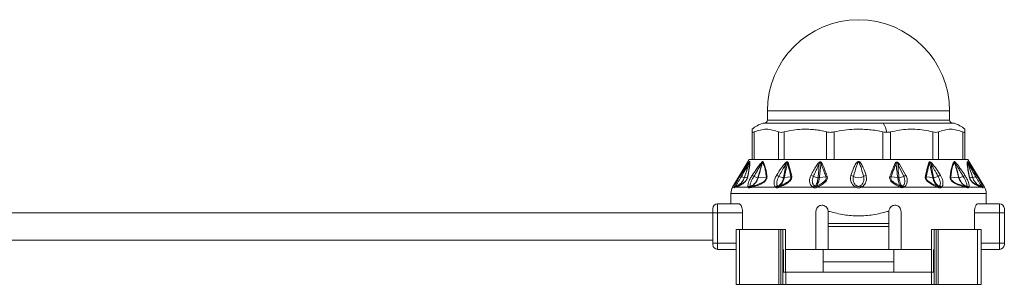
# Model space of a CAD drawing. Header units: millimetres. Extents: x -447 to 1924, y -61 to 422.
# Tile 58 of 65: x 1234 to 1396, y 153 to 196. Entities that reach past the tile are written whole.
import ezdxf

# ---------------------------------------------------------------- set-up
doc = ezdxf.new("R2010")
doc.units = ezdxf.units.MM

# ---------------------------------------------------------------- blocks, each defined once
blk = doc.blocks.new('Drawing View6')
at = {"color": 7, "linetype": 'Continuous', "lineweight": 18}
for p, q in [((200.77, 2.02), (200.77, 0.52)), ((200.77, 2.02), (230.77, 2.02)), ((230.77, 0.52), (230.77, 2.02)), ((219.85, 0), (200, 0)), ((200.16, 0.02), (219.81, 0.02)), ((200.77, 0.52), (230.77, 0.52)), ((219.81, 0.02), (231.38, 0.02)), ((231.54, 0), (219.85, 0)), ((198.27, -5.98), (198.27, -1.41)), ((198.6, -5.98), (198.6, -1.41)), ((202.62, -5.98), (202.62, -1.41)), ((203.54, -5.98), (203.54, -1.41)), ((210.5, -5.98), (210.5, -1.41)), ((211.75, -5.98), (211.75, -1.41)), ((219.79, -5.98), (219.79, -1.41)), ((221.04, -5.98), (221.04, -1.41)), ((228, -5.98), (228, -1.41)), ((228.91, -5.98), (228.91, -1.41)), ((232.93, -5.98), (232.93, -1.41)), ((233.27, -0.97), (233.27, -1.41)), ((233.27, -5.98), (233.27, -1.41)), ((197.77, -5.98), (195.05, -10.5)), ((197.77, -5.98), (198.27, -5.98)), ((198.49, -5.98), (198.28, -5.98)), ((198.49, -5.98), (202.75, -5.98)), ((203.33, -5.98), (202.75, -5.98)), ((203.33, -5.98), (210.71, -5.98)), ((204.19, -6.46), (204.77, -8.69)), ((211.51, -5.98), (210.71, -5.98)), ((211.51, -5.98), (220.03, -5.98)), ((220.82, -5.98), (220.03, -5.98)), ((220.82, -5.98), (228.2, -5.98)), ((228.78, -5.98), (228.2, -5.98)), ((228.78, -5.98), (233.04, -5.98)), ((233.26, -5.98), (233.04, -5.98)), ((233.27, -5.98), (233.77, -5.98)), ((233.77, -5.98), (236.48, -10.5)), ((196.34, -8.56), (196.74, -7.93)), ((222.32, -6.81), (223.21, -8.74)), ((222.5, -6.7), (223.58, -8.57)), ((196.97, -8.95), (197.48, -8.88)), ((199.25, -8.95), (200.6, -8.84)), ((203.54, -8.94), (204.61, -8.79)), ((209.32, -8.94), (210.4, -8.79)), ((222.22, -8.94), (221.12, -8.79)), ((227.99, -8.94), (226.92, -8.79)), ((232.28, -8.95), (230.94, -8.84)), ((234.56, -8.95), (234.06, -8.88)), ((195.05, -10.5), (195.3, -10.5)), ((195.6, -10.5), (195.31, -10.62)), ((195.6, -10.5), (197.61, -10.5)), ((198.18, -10.5), (202.12, -10.5)), ((202.71, -10.5), (208.27, -10.5)), ((216.2, -10.5), (222.62, -10.5)), ((223.22, -10.5), (228.83, -10.5)), ((229.41, -10.5), (233.36, -10.5)), ((233.92, -10.5), (235.93, -10.5)), ((236.23, -10.62), (235.93, -10.5)), ((236.24, -10.5), (236.48, -10.5)), ((194.77, -11.53), (194.77, -13.23)), ((236.77, -11.53), (194.77, -11.53)), ((236.77, -13.23), (236.77, -11.53)), ((191.77, -14.73), (191.77, -14.03)), ((192.57, -14.73), (192.57, -13.23)), ((196.08, -13.23), (192.57, -13.23)), ((208.77, -20.73), (208.77, -14.48)), ((210.77, -16.48), (210.77, -14.48)), ((210.77, -14.48), (210.98, -14.48)), ((220.56, -14.48), (220.77, -14.48)), ((220.77, -14.48), (220.77, -16.48)), ((222.77, -14.48), (222.77, -20.73)), ((238.97, -13.23), (235.46, -13.23)), ((238.97, -13.23), (238.97, -14.73)), ((239.77, -14.03), (239.77, -14.73)), ((191.77, -14.73), (39.77, -14.73)), ((191.77, -14.73), (192.57, -14.73)), ((191.77, -19.73), (191.77, -14.73)), ((196.7, -14.73), (192.57, -14.73)), ((192.57, -19.73), (192.57, -14.73)), ((196.7, -14.73), (196.7, -17.48)), ((234.84, -14.73), (234.84, -17.48)), ((238.97, -14.73), (234.84, -14.73)), ((239.77, -14.73), (238.97, -14.73)), ((238.97, -14.73), (238.97, -19.73)), ((239.77, -14.73), (239.77, -19.73)), ((195.61, -17.48), (195.61, -26.48)), ((196.16, -17.48), (195.61, -17.48)), ((196.16, -17.48), (196.16, -26.48)), ((202.68, -17.48), (196.16, -17.48)), ((202.68, -17.48), (202.68, -26.48)), ((202.99, -17.48), (202.68, -17.48)), ((202.99, -17.48), (202.99, -26.48)), ((203.31, -17.48), (202.99, -17.48)), ((203.31, -17.48), (203.31, -24.48)), ((203.77, -17.48), (203.77, -24.48)), ((220.77, -16.48), (210.77, -16.48)), ((210.77, -16.98), (210.77, -16.48)), ((220.77, -16.98), (210.77, -16.98)), ((210.77, -16.98), (210.77, -20.73)), ((220.77, -16.98), (220.77, -16.48)), ((220.77, -20.73), (220.77, -16.98)), ((227.77, -17.48), (227.77, -24.48)), ((228.23, -17.48), (228.23, -24.48)), ((228.23, -17.48), (228.55, -17.48)), ((228.55, -17.48), (228.55, -26.48)), ((228.55, -17.48), (228.86, -17.48)), ((228.86, -17.48), (228.86, -26.48)), ((228.86, -17.48), (235.37, -17.48)), ((235.37, -17.48), (235.37, -26.48)), ((235.37, -17.48), (235.93, -17.48)), ((235.93, -17.48), (235.93, -26.48)), ((191.77, -19.23), (39.77, -19.23)), ((191.77, -19.93), (191.77, -19.73)), ((191.77, -19.73), (192.57, -19.73)), ((192.57, -20.73), (192.57, -19.73)), ((192.57, -19.73), (195.61, -19.73)), ((192.57, -20.73), (195.61, -20.73)), ((203.42, -20.73), (203.42, -24.48)), ((203.77, -20.73), (208.77, -20.73)), ((210.77, -20.73), (208.77, -20.73)), ((209.97, -22.78), (209.97, -20.73)), ((210.77, -20.73), (220.77, -20.73)), ((222.77, -20.73), (220.77, -20.73)), ((221.57, -22.78), (221.57, -20.73)), ((222.77, -20.73), (227.77, -20.73)), ((228.12, -20.73), (228.12, -24.48)), ((238.97, -19.73), (235.93, -19.73)), ((238.97, -20.73), (235.93, -20.73)), ((238.97, -19.73), (238.97, -20.73)), ((239.77, -19.73), (238.97, -19.73)), ((239.77, -19.93), (239.77, -19.73)), ((209.97, -24.48), (209.97, -22.78)), ((221.57, -22.78), (209.97, -22.78)), ((221.57, -24.48), (221.57, -22.78)), ((203.31, -24.48), (203.31, -26.48)), ((203.78, -24.48), (203.31, -24.48)), ((203.78, -24.48), (203.78, -26.48)), ((203.78, -24.48), (227.76, -24.48)), ((227.76, -24.48), (227.76, -26.48)), ((227.76, -24.48), (228.23, -24.48)), ((228.23, -24.48), (228.23, -26.48)), ((196.16, -26.48), (195.61, -26.48)), ((202.68, -26.48), (196.16, -26.48)), ((202.99, -26.48), (202.68, -26.48)), ((203.31, -26.48), (202.99, -26.48)), ((203.78, -26.48), (203.31, -26.48)), ((203.78, -26.48), (227.76, -26.48)), ((227.76, -26.48), (228.23, -26.48)), ((228.23, -26.48), (228.55, -26.48)), ((228.55, -26.48), (228.86, -26.48)), ((228.86, -26.48), (235.37, -26.48)), ((235.37, -26.48), (235.93, -26.48))]:
    blk.add_line(p, q, dxfattribs=at)
at = {"color": 7, "linetype": 'Continuous', "lineweight": 18, "flags": 128}
blk.add_lwpolyline([(208.95, -10.5), (209.73, -10.5), (210.51, -10.5), (211.3, -10.5), (212.1, -10.5), (212.9, -10.5), (213.71, -10.5), (214.52, -10.5), (215.33, -10.5)], dxfattribs=at)
at = {"color": 7, "linetype": 'Continuous', "lineweight": 18}
for centre, radius, start, end in [((215.77, 2.02), 15, 0, 180), ((201.61, -4.89), 5.15, 108.1664, 130.4305), ((200.16, -0.48), 0.5, 90, 108.1664), ((200.27, 0.52), 0.5, 270, 0), ((219.8, -0.03), 0.0545, 32.4847, 84.1078), ((216.5, -2.17), 3.99, 9.8423, 32.9992), ((231.27, 0.52), 0.5, 180, 270), ((231.38, -0.48), 0.5, 71.8336, 90), ((229.93, -4.89), 5.15, 49.5824, 71.8336), ((198.1, -6.47), 0.324, 155.8429, 174.655), ((198.27, -6.56), 0.49, 147.2626, 160.2891), ((200.22, -6.35), 0.386, 187.5089, 203.9881), ((200.46, -6.65), 0.526, 140.7173, 153.7493), ((204.49, -6.94), 0.57, 122.4971, 138.7551), ((227.04, -6.94), 0.57, 41.2449, 57.5029), ((231.08, -6.65), 0.526, 26.2508, 39.2826), ((231.32, -6.35), 0.386, 336.0125, 352.4908), ((233.26, -6.56), 0.49, 19.7109, 32.7374), ((233.44, -6.47), 0.324, 5.3451, 24.157), ((192.75, -19.3), 16.73, 48.7638, 49.3774), ((208.31, -8.08), 1.55, 54.1818, 62.9072), ((210.1, -7.31), 0.791, 114.7837, 129.6376), ((221.48, -7.23), 0.712, 50.314, 65.1501), ((223.13, -7.94), 1.38, 116.761, 125.6661), ((238.85, -19.38), 16.83, 130.6238, 131.2337), ((196.71, -8.4), 0.414, 204.0865, 239.4434), ((197.48, -7.11), 1.91, 239.4043, 254.6198), ((196.97, -8.91), 0.0356, 267.4158, 276.3201), ((197.76, -9.01), 0.304, 131.4359, 155.0717), ((183.2, -31.79), 27.68, 56.3517, 57.0582), ((199.45, -6.86), 2.1, 244.1185, 263.6115), ((200.95, -9.11), 0.446, 123.9682, 142.8148), ((201.64, -10.29), 1.84, 56.6046, 69.537), ((203.62, -6.55), 2.4, 246.2439, 265.3332), ((205.01, -9.21), 0.573, 115.027, 133.6959), ((207.61, -9.81), 1.29, 55.3117, 75.3484), ((209.25, -6.76), 2.19, 245.4117, 266.2911), ((210.89, -9.44), 0.815, 110.5166, 126.6125), ((214.36, -9.46), 0.913, 50.851, 78.7073), ((215.77, -7.13), 1.82, 242.6733, 297.3267), ((217.18, -9.46), 0.913, 101.2927, 129.149), ((220.69, -9.37), 0.733, 53.3703, 69.4581), ((222.29, -6.77), 2.18, 273.6863, 295.0719), ((223.87, -9.69), 1.16, 104.4895, 124.9247), ((226.53, -9.21), 0.573, 46.304, 64.973), ((227.92, -6.55), 2.4, 274.6668, 293.7561), ((229.9, -10.29), 1.84, 110.463, 123.3954), ((230.59, -9.11), 0.446, 37.1852, 56.0318), ((232.31, -8.62), 0.332, 265.9431, 271.6453), ((232.08, -6.86), 2.1, 276.3884, 295.8815), ((248.34, -31.79), 27.68, 122.9418, 123.6483), ((233.78, -9.01), 0.304, 24.9283, 48.5641), ((234.57, -8.91), 0.0357, 263.7523, 272.6346), ((234.06, -7.11), 1.91, 285.3802, 300.5957), ((234.82, -8.4), 0.414, 300.5566, 335.9135), ((196.77, -11.53), 2, 149.0362, 180), ((195.74, -10.85), 0.5, 109.1019, 153.0969), ((195.68, -10.77), 0.47, 100.9672, 144.8077), ((195.74, -10.83), 0.482, 109.3625, 154.2596), ((196.01, -10.72), 0.464, 111.8132, 151.3198), ((198.04, -10.85), 0.556, 101.6448, 140.4638), ((198.17, -10.83), 0.489, 111.492, 154.5199), ((198.2, -10.74), 0.399, 113.9413, 162.016), ((198.53, -10.63), 0.374, 116.4592, 160.1268), ((202.56, -10.87), 0.575, 104.4162, 140.4213), ((202.71, -10.82), 0.506, 114.2513, 153.2837), ((202.84, -10.52), 0.248, 134.0214, 187.8098), ((202.94, -10.47), 0.235, 136.7077, 188.1385), ((208.72, -10.82), 0.543, 110.8768, 144.3208), ((208.88, -10.79), 0.521, 122.0688, 155.3334), ((215.84, -10.78), 0.582, 126.5982, 151.6208), ((215.69, -10.78), 0.582, 28.3791, 53.4018), ((221.21, -9.83), 1.54, 334.6618, 341.3124), ((221.57, -10.03), 1.15, 335.9647, 344.8865), ((222.7, -10.75), 0.461, 25.3523, 58.9903), ((222.82, -10.77), 0.478, 33.9668, 67.8038), ((228.59, -10.47), 0.235, 351.8615, 43.2923), ((228.7, -10.52), 0.248, 352.1906, 45.9788), ((228.83, -10.82), 0.506, 26.7165, 65.7489), ((228.97, -10.87), 0.575, 39.5788, 75.5839), ((233.01, -10.63), 0.374, 19.8732, 63.5408), ((233.34, -10.74), 0.399, 17.9841, 66.0586), ((233.37, -10.83), 0.489, 25.4801, 68.508), ((233.49, -10.85), 0.556, 39.5362, 78.3552), ((235.53, -10.72), 0.464, 28.6802, 68.1868), ((235.86, -10.77), 0.47, 35.1923, 79.0329), ((235.79, -10.83), 0.482, 25.7404, 70.6374), ((235.8, -10.85), 0.5, 26.9031, 70.898), ((234.77, -11.53), 2, 0, 30.9638), ((192.57, -14.03), 0.8, 90, 180), ((238.97, -14.03), 0.8, 0, 90), ((192.57, -19.93), 0.8, 180, 270), ((238.97, -19.93), 0.8, 270, 0)]:
    blk.add_arc(centre, radius, start, end, dxfattribs=at)
for points, knots in [([(198.27, -1.41), (198.27, -1.12), (198.27, -0.82), (198.27, -0.97), (198.27, -0.97)], [0, 0, 0, 0, 0.998199, 1, 1, 1, 1]), ([(202.62, -1.41), (201.95, -1.19), (200.61, -0.75), (199.27, -1.19), (198.6, -1.41)], [0, 0, 0, 0, 0.499632, 1, 1, 1, 1]), ([(210.5, -1.41), (210.19, -1.33), (209.56, -1.17), (208.59, -1.04), (207.54, -0.97), (206.35, -0.97), (204.98, -1.07), (204.03, -1.3), (203.54, -1.41)], [0, 0, 0, 0, 0.135419, 0.274991, 0.415244, 0.585607, 0.785782, 1, 1, 1, 1]), ([(219.79, -1.41), (219.43, -1.33), (218.7, -1.17), (217.59, -1.04), (216.37, -0.97), (214.99, -0.97), (213.41, -1.07), (212.32, -1.3), (211.75, -1.41)], [0, 0, 0, 0, 0.135414, 0.274984, 0.415234, 0.58558, 0.78576, 1, 1, 1, 1]), ([(219.79, -1.41), (219.91, -1.44), (220.13, -1.48), (220.34, -1.49), (220.43, -1.49)], [0, 0, 0, 0, 0.5738678, 1, 1, 1, 1]), ([(220.43, -1.49), (220.55, -1.49), (220.76, -1.48), (220.95, -1.43), (221.04, -1.41)], [0, 0, 0, 0, 0.54545, 1, 1, 1, 1]), ([(228, -1.41), (227.51, -1.3), (226.56, -1.07), (225.18, -0.97), (223.34, -0.95), (221.99, -1.22), (221.04, -1.41)], [0, 0, 0, 0, 0.21393, 0.414834, 0.587057, 1, 1, 1, 1]), ([(232.93, -1.41), (232.26, -1.19), (230.92, -0.75), (229.58, -1.19), (228.91, -1.41)], [0, 0, 0, 0, 0.500234, 1, 1, 1, 1]), ([(196.5, -8.75), (196.71, -8.39), (197.04, -7.79), (197.43, -7.09), (197.64, -6.67), (197.74, -6.5), (197.78, -6.44)], [0, 0, 0, 0, 0.4707383, 0.7668788, 0.9086034, 1, 1, 1, 1]), ([(196.74, -7.93), (196.83, -7.79), (197.06, -7.42), (197.37, -6.95), (197.64, -6.54), (197.76, -6.4), (197.8, -6.33)], [0, 0, 0, 0, 0.253563, 0.655047, 0.855267, 1, 1, 1, 1]), ([(197.81, -6.4), (197.75, -6.58), (197.64, -6.92), (197.46, -7.46), (197.24, -8.13), (197.07, -8.64), (196.97, -8.95)], [0, 0, 0, 0, 0.215335, 0.398234, 0.642077, 1, 1, 1, 1]), ([(197.78, -6.44), (197.73, -6.61), (197.62, -6.95), (197.45, -7.49), (197.23, -8.16), (197.07, -8.65), (196.97, -8.95)], [0, 0, 0, 0, 0.201655, 0.404918, 0.64705, 1, 1, 1, 1]), ([(197.81, -6.4), (197.82, -6.57), (197.83, -6.89), (197.69, -7.8), (197.56, -8.5), (197.48, -8.88)], [0, 0, 0, 0, 0.342559, 0.646235, 1, 1, 1, 1]), ([(197.86, -6.3), (197.87, -6.44), (197.89, -6.72), (197.78, -7.6), (197.64, -8.34), (197.56, -8.78)], [0, 0, 0, 0, 0.308412, 0.587789, 1, 1, 1, 1]), ([(197.78, -6.44), (197.78, -6.43), (197.79, -6.41), (197.8, -6.4), (197.81, -6.39), (197.81, -6.39), (197.81, -6.39), (197.81, -6.4)], [0, 0, 0, 0, 0.312066, 0.577689, 0.709478, 0.846396, 1, 1, 1, 1]), ([(197.8, -6.33), (197.82, -6.32), (197.84, -6.3), (197.86, -6.29), (197.86, -6.29), (197.86, -6.3)], [0, 0, 0, 0, 0.527893, 0.749645, 1, 1, 1, 1]), ([(198.25, -8.56), (198.47, -8.25), (198.83, -7.71), (199.35, -6.97), (199.68, -6.59), (199.84, -6.4)], [0, 0, 0, 0, 0.427707, 0.722359, 1, 1, 1, 1]), ([(199.99, -6.42), (199.94, -6.59), (199.84, -6.91), (199.68, -7.46), (199.49, -8.14), (199.34, -8.65), (199.25, -8.95)], [0, 0, 0, 0, 0.199401, 0.389589, 0.65075, 1, 1, 1, 1]), ([(199.84, -6.4), (199.86, -6.38), (199.91, -6.34), (199.96, -6.3), (200, -6.29), (200.03, -6.3), (200.04, -6.31), (200.05, -6.32)], [0, 0, 0, 0, 0.303841, 0.543349, 0.671179, 0.821746, 1, 1, 1, 1]), ([(199.87, -6.51), (199.88, -6.49), (199.9, -6.45), (199.94, -6.42), (199.96, -6.4), (199.97, -6.4), (199.98, -6.4), (199.98, -6.4), (199.98, -6.41), (199.99, -6.42)], [0, 0, 0, 0, 0.336697, 0.565233, 0.658713, 0.752306, 0.821694, 0.902667, 1, 1, 1, 1]), ([(199.99, -6.42), (200.1, -6.65), (200.3, -7.06), (200.48, -7.91), (200.56, -8.51), (200.6, -8.84)], [0, 0, 0, 0, 0.364986, 0.653176, 1, 1, 1, 1]), ([(200.05, -6.32), (200.14, -6.49), (200.34, -6.85), (200.51, -7.51), (200.63, -8.16), (200.68, -8.54), (200.7, -8.74)], [0, 0, 0, 0, 0.283427, 0.598157, 0.79281, 1, 1, 1, 1]), ([(203.65, -6.6), (203.68, -6.56), (203.75, -6.49), (203.86, -6.4), (203.95, -6.35), (204.03, -6.33), (204.1, -6.34), (204.16, -6.39), (204.18, -6.44), (204.19, -6.46)], [0, 0, 0, 0, 0.202674, 0.363901, 0.493169, 0.594446, 0.716905, 0.852714, 1, 1, 1, 1]), ([(203.78, -6.72), (203.81, -6.67), (203.85, -6.6), (203.92, -6.5), (203.97, -6.45), (204, -6.44), (204.02, -6.44), (204.04, -6.45), (204.05, -6.47), (204.06, -6.51), (204.06, -6.54), (204.07, -6.57)], [0, 0, 0, 0, 0.274116, 0.463193, 0.592982, 0.653123, 0.685145, 0.720858, 0.783468, 0.856593, 1, 1, 1, 1]), ([(209.02, -6.71), (209.06, -6.65), (209.13, -6.56), (209.27, -6.44), (209.4, -6.37), (209.52, -6.35), (209.63, -6.39), (209.71, -6.48), (209.75, -6.55), (209.77, -6.59)], [0, 0, 0, 0, 0.1952, 0.351587, 0.494569, 0.605688, 0.718068, 0.846595, 1, 1, 1, 1]), ([(209.22, -6.83), (209.26, -6.74), (209.31, -6.63), (209.4, -6.51), (209.45, -6.48), (209.49, -6.47), (209.51, -6.48), (209.52, -6.49), (209.55, -6.52), (209.58, -6.59), (209.59, -6.66), (209.59, -6.7)], [0, 0, 0, 0, 0.388853, 0.491139, 0.578102, 0.60706, 0.635628, 0.665912, 0.700316, 0.824763, 1, 1, 1, 1]), ([(217, -8.56), (216.86, -8.15), (216.64, -7.49), (216.3, -6.76), (216.05, -6.41), (215.89, -6.31), (215.8, -6.28), (215.68, -6.29), (215.55, -6.37), (215.39, -6.54), (215.18, -6.88), (214.87, -7.57), (214.67, -8.17), (214.53, -8.56)], [0, 0, 0, 0, 0.25126, 0.396042, 0.462455, 0.47993, 0.495701, 0.509284, 0.540179, 0.56984, 0.63555, 0.761953, 1, 1, 1, 1]), ([(216.6, -8.75), (216.48, -8.33), (216.3, -7.66), (216.06, -6.9), (215.92, -6.54), (215.84, -6.43), (215.81, -6.4), (215.79, -6.39), (215.77, -6.39), (215.73, -6.4), (215.69, -6.44), (215.64, -6.51), (215.56, -6.67), (215.44, -7.02), (215.22, -7.74), (215.05, -8.35), (214.93, -8.75)], [0, 0, 0, 0, 0.2643505, 0.412633, 0.4746961, 0.4850701, 0.4933102, 0.4966759, 0.4996534, 0.5050934, 0.5165262, 0.5306861, 0.5543543, 0.6190612, 0.7494353, 1, 1, 1, 1]), ([(221.78, -6.58), (221.8, -6.55), (221.83, -6.49), (221.89, -6.42), (221.97, -6.37), (222.08, -6.36), (222.2, -6.41), (222.35, -6.52), (222.44, -6.63), (222.5, -6.7)], [0, 0, 0, 0, 0.130793, 0.239578, 0.342332, 0.447729, 0.567765, 0.709784, 1, 1, 1, 1]), ([(221.94, -6.68), (221.95, -6.65), (221.95, -6.59), (221.98, -6.53), (222, -6.49), (222.02, -6.47), (222.05, -6.47), (222.08, -6.47), (222.13, -6.5), (222.23, -6.61), (222.28, -6.72), (222.32, -6.81)], [0, 0, 0, 0, 0.1486655, 0.2587069, 0.3033944, 0.343965, 0.3814215, 0.4237767, 0.4707121, 0.5930499, 1, 1, 1, 1]), ([(226.77, -8.69), (226.88, -8.19), (227.05, -7.42), (227.27, -6.71), (227.35, -6.46)], [0, 0, 0, 0, 0.6465737, 1, 1, 1, 1]), ([(227.35, -6.46), (227.37, -6.42), (227.4, -6.35), (227.49, -6.32), (227.61, -6.35), (227.75, -6.45), (227.84, -6.55), (227.89, -6.6)], [0, 0, 0, 0, 0.2451358, 0.373462, 0.502514, 0.7465812, 1, 1, 1, 1]), ([(227.47, -6.57), (227.47, -6.54), (227.47, -6.5), (227.49, -6.46), (227.5, -6.44), (227.52, -6.44), (227.53, -6.44), (227.56, -6.45), (227.61, -6.5), (227.68, -6.59), (227.73, -6.67), (227.75, -6.72)], [0, 0, 0, 0, 0.137704, 0.249479, 0.286396, 0.321316, 0.355929, 0.392063, 0.53214, 0.696583, 1, 1, 1, 1]), ([(230.83, -8.74), (230.92, -8.13), (231.04, -7.18), (231.37, -6.55), (231.49, -6.32)], [0, 0, 0, 0, 0.635166, 1, 1, 1, 1]), ([(230.94, -8.84), (231.01, -8.23), (231.13, -7.28), (231.44, -6.65), (231.55, -6.42)], [0, 0, 0, 0, 0.636507, 1, 1, 1, 1]), ([(231.49, -6.32), (231.5, -6.31), (231.52, -6.29), (231.58, -6.3), (231.64, -6.35), (231.68, -6.38), (231.7, -6.4)], [0, 0, 0, 0, 0.256292, 0.521443, 0.747401, 1, 1, 1, 1]), ([(231.55, -6.42), (231.55, -6.41), (231.55, -6.4), (231.56, -6.4), (231.57, -6.4), (231.6, -6.41), (231.63, -6.45), (231.66, -6.49), (231.67, -6.51)], [0, 0, 0, 0, 0.1065218, 0.2012233, 0.2949732, 0.3967094, 0.6528189, 1, 1, 1, 1]), ([(232.28, -8.95), (232.16, -8.53), (231.99, -7.93), (231.78, -7.19), (231.65, -6.77), (231.58, -6.52), (231.55, -6.42)], [0, 0, 0, 0, 0.493755, 0.710629, 0.87637, 1, 1, 1, 1]), ([(231.7, -6.4), (231.77, -6.48), (231.97, -6.69), (232.28, -7.11), (232.74, -7.75), (233.08, -8.25), (233.29, -8.56)], [0, 0, 0, 0, 0.125054, 0.329105, 0.583177, 1, 1, 1, 1]), ([(233.98, -8.78), (233.91, -8.39), (233.77, -7.68), (233.65, -6.78), (233.67, -6.47), (233.68, -6.3)], [0, 0, 0, 0, 0.366467, 0.656613, 1, 1, 1, 1]), ([(233.68, -6.3), (233.68, -6.29), (233.68, -6.29), (233.7, -6.29), (233.72, -6.32), (233.73, -6.33)], [0, 0, 0, 0, 0.222827, 0.488483, 1, 1, 1, 1]), ([(234.06, -8.88), (233.98, -8.49), (233.84, -7.78), (233.7, -6.88), (233.72, -6.57), (233.72, -6.4)], [0, 0, 0, 0, 0.368099, 0.658336, 1, 1, 1, 1]), ([(233.72, -6.4), (233.72, -6.39), (233.72, -6.39), (233.73, -6.39), (233.73, -6.4), (233.75, -6.41), (233.76, -6.43), (233.76, -6.44)], [0, 0, 0, 0, 0.1325739, 0.2714668, 0.4378351, 0.6868285, 1, 1, 1, 1]), ([(234.56, -8.95), (234.42, -8.52), (234.22, -7.92), (233.98, -7.16), (233.84, -6.74), (233.76, -6.49), (233.72, -6.4)], [0, 0, 0, 0, 0.5028076, 0.7085926, 0.8855603, 1, 1, 1, 1]), ([(233.73, -6.33), (233.76, -6.37), (233.82, -6.44), (233.98, -6.67), (234.23, -7.04), (234.65, -7.69), (234.99, -8.23), (235.2, -8.56)], [0, 0, 0, 0, 0.063949, 0.139633, 0.317237, 0.568463, 1, 1, 1, 1]), ([(234.57, -8.95), (234.45, -8.59), (234.26, -8.01), (233.98, -7.17), (233.84, -6.69), (233.76, -6.44)], [0, 0, 0, 0, 0.426007, 0.700145, 1, 1, 1, 1]), ([(233.76, -6.44), (233.81, -6.53), (233.93, -6.75), (234.16, -7.18), (234.53, -7.86), (234.84, -8.41), (235.03, -8.75)], [0, 0, 0, 0, 0.12348, 0.298954, 0.554672, 1, 1, 1, 1]), ([(198.54, -8.75), (198.73, -8.43), (199.06, -7.88), (199.49, -7.12), (199.75, -6.71), (199.87, -6.51)], [0, 0, 0, 0, 0.437384, 0.734604, 1, 1, 1, 1]), ([(199.87, -6.51), (199.79, -6.84), (199.6, -7.65), (199.36, -8.47), (199.22, -8.95)], [0, 0, 0, 0, 0.4048735, 1, 1, 1, 1]), ([(202.28, -8.56), (202.54, -8.14), (202.96, -7.47), (203.46, -6.83), (203.65, -6.6)], [0, 0, 0, 0, 0.629625, 1, 1, 1, 1]), ([(202.65, -8.75), (202.81, -8.46), (203.05, -8.03), (203.35, -7.48), (203.57, -7.09), (203.71, -6.84), (203.78, -6.72)], [0, 0, 0, 0, 0.4296326, 0.6364131, 0.8132291, 1, 1, 1, 1]), ([(203.78, -6.72), (203.74, -7.06), (203.67, -7.81), (203.51, -8.55), (203.42, -8.95)], [0, 0, 0, 0, 0.460533, 1, 1, 1, 1]), ([(204.07, -6.57), (204.03, -6.74), (203.95, -7.08), (203.83, -7.62), (203.69, -8.25), (203.6, -8.7), (203.54, -8.94)], [0, 0, 0, 0, 0.213459, 0.429379, 0.690191, 1, 1, 1, 1]), ([(204.07, -6.57), (204.18, -6.95), (204.39, -7.67), (204.54, -8.44), (204.61, -8.79)], [0, 0, 0, 0, 0.53826, 1, 1, 1, 1]), ([(207.93, -8.56), (208.07, -8.3), (208.28, -7.9), (208.56, -7.4), (208.78, -7.04), (208.93, -6.82), (209.02, -6.71)], [0, 0, 0, 0, 0.420929, 0.628617, 0.808166, 1, 1, 1, 1]), ([(208.34, -8.75), (208.46, -8.48), (208.64, -8.07), (208.88, -7.55), (209.05, -7.18), (209.16, -6.95), (209.22, -6.83)], [0, 0, 0, 0, 0.425602, 0.634107, 0.812726, 1, 1, 1, 1]), ([(209.22, -6.83), (209.22, -7.15), (209.23, -7.86), (209.15, -8.56), (209.11, -8.95)], [0, 0, 0, 0, 0.455709, 1, 1, 1, 1]), ([(209.59, -6.7), (209.57, -6.86), (209.53, -7.18), (209.47, -7.69), (209.4, -8.28), (209.35, -8.71), (209.32, -8.94)], [0, 0, 0, 0, 0.21465, 0.427263, 0.688154, 1, 1, 1, 1]), ([(209.59, -6.7), (209.77, -7.12), (210.05, -7.81), (210.31, -8.52), (210.4, -8.79)], [0, 0, 0, 0, 0.619883, 1, 1, 1, 1]), ([(209.77, -6.59), (209.95, -7.01), (210.24, -7.7), (210.5, -8.41), (210.6, -8.68)], [0, 0, 0, 0, 0.620107, 1, 1, 1, 1]), ([(220.94, -8.69), (221.11, -8.24), (221.37, -7.53), (221.67, -6.84), (221.78, -6.58)], [0, 0, 0, 0, 0.622343, 1, 1, 1, 1]), ([(221.12, -8.79), (221.28, -8.34), (221.54, -7.63), (221.83, -6.94), (221.94, -6.68)], [0, 0, 0, 0, 0.622558, 1, 1, 1, 1]), ([(222.22, -8.94), (222.17, -8.54), (222.11, -7.98), (222.02, -7.31), (221.98, -6.96), (221.95, -6.76), (221.94, -6.68)], [0, 0, 0, 0, 0.5265308, 0.7416797, 0.8929338, 1, 1, 1, 1]), ([(222.43, -8.95), (222.37, -8.44), (222.29, -7.73), (222.31, -7.02), (222.32, -6.81)], [0, 0, 0, 0, 0.715322, 1, 1, 1, 1]), ([(226.92, -8.79), (227.02, -8.3), (227.18, -7.53), (227.4, -6.82), (227.47, -6.57)], [0, 0, 0, 0, 0.647013, 1, 1, 1, 1]), ([(227.99, -8.94), (227.9, -8.53), (227.78, -7.94), (227.62, -7.23), (227.54, -6.85), (227.49, -6.65), (227.47, -6.57)], [0, 0, 0, 0, 0.520969, 0.746083, 0.897634, 1, 1, 1, 1]), ([(228.12, -8.95), (228, -8.42), (227.83, -7.68), (227.77, -6.93), (227.75, -6.72)], [0, 0, 0, 0, 0.713249, 1, 1, 1, 1]), ([(227.75, -6.72), (227.86, -6.91), (228.05, -7.23), (228.31, -7.71), (228.58, -8.2), (228.78, -8.55), (228.89, -8.75)], [0, 0, 0, 0, 0.282705, 0.474543, 0.707985, 1, 1, 1, 1]), ([(227.89, -6.6), (228.13, -6.91), (228.62, -7.54), (229.04, -8.22), (229.26, -8.56)], [0, 0, 0, 0, 0.480824, 1, 1, 1, 1]), ([(232.32, -8.95), (232.22, -8.62), (232.06, -8.05), (231.83, -7.24), (231.72, -6.76), (231.67, -6.51)], [0, 0, 0, 0, 0.40792, 0.697703, 1, 1, 1, 1]), ([(231.67, -6.51), (231.72, -6.59), (231.87, -6.82), (232.12, -7.26), (232.51, -7.92), (232.81, -8.43), (233, -8.75)], [0, 0, 0, 0, 0.115112, 0.316391, 0.573412, 1, 1, 1, 1]), ([(195.3, -10.5), (195.33, -10.41), (195.4, -10.21), (195.66, -9.7), (195.99, -9.12), (196.23, -8.74), (196.34, -8.56)], [0, 0, 0, 0, 0.2100777, 0.4720648, 0.7629125, 1, 1, 1, 1]), ([(196.97, -8.95), (196.88, -9.17), (196.7, -9.58), (196.21, -10.08), (195.81, -10.27), (195.58, -10.38)], [0, 0, 0, 0, 0.351286, 0.635427, 1, 1, 1, 1]), ([(196.97, -8.95), (196.87, -9.18), (196.69, -9.59), (196.19, -10.09), (195.79, -10.28), (195.58, -10.38)], [0, 0, 0, 0, 0.361519, 0.649049, 1, 1, 1, 1]), ([(195.59, -10.31), (195.61, -10.27), (195.66, -10.19), (195.78, -9.97), (195.97, -9.65), (196.23, -9.2), (196.41, -8.9), (196.5, -8.75)], [0, 0, 0, 0, 0.117161, 0.239899, 0.491313, 0.74564, 1, 1, 1, 1]), ([(197.56, -8.78), (197.54, -8.84), (197.52, -8.95), (197.45, -9.13), (197.35, -9.31), (197.19, -9.55), (196.96, -9.78), (196.66, -10.01), (196.32, -10.21), (195.94, -10.38), (195.73, -10.46), (195.6, -10.5)], [0, 0, 0, 0, 0.053488, 0.101165, 0.145724, 0.192526, 0.283011, 0.383772, 0.541991, 0.738283, 1, 1, 1, 1]), ([(197.48, -8.88), (197.47, -8.93), (197.45, -9.01), (197.4, -9.16), (197.32, -9.31), (197.22, -9.46), (197.09, -9.59), (196.92, -9.75), (196.38, -10.12), (196.08, -10.21), (195.84, -10.29)], [0, 0, 0, 0, 0.051327, 0.09442, 0.134349, 0.174419, 0.220939, 0.27713, 0.398157, 1, 1, 1, 1]), ([(197.61, -10.5), (197.59, -10.45), (197.55, -10.33), (197.58, -10.05), (197.68, -9.65), (197.9, -9.13), (198.13, -8.76), (198.25, -8.56)], [0, 0, 0, 0, 0.137707, 0.297654, 0.485766, 0.740451, 1, 1, 1, 1]), ([(197.93, -10.31), (197.93, -10.27), (197.92, -10.19), (197.96, -9.97), (198.07, -9.65), (198.27, -9.2), (198.45, -8.9), (198.54, -8.75)], [0, 0, 0, 0, 0.117122, 0.23984, 0.491204, 0.745529, 1, 1, 1, 1]), ([(199.22, -8.95), (199.15, -9.14), (199.03, -9.47), (198.75, -9.84), (198.43, -10.16), (198.16, -10.29), (197.99, -10.38)], [0, 0, 0, 0, 0.294643, 0.521096, 0.701932, 1, 1, 1, 1]), ([(199.25, -8.95), (199.18, -9.14), (199.06, -9.47), (198.79, -9.84), (198.46, -10.16), (198.2, -10.29), (198.03, -10.37)], [0, 0, 0, 0, 0.294538, 0.521008, 0.701872, 1, 1, 1, 1]), ([(200.7, -8.74), (200.71, -8.79), (200.71, -8.9), (200.68, -9.07), (200.6, -9.25), (200.38, -9.56), (199.94, -9.87), (199.4, -10.12), (198.8, -10.33), (198.4, -10.44), (198.18, -10.5)], [0, 0, 0, 0, 0.054232, 0.103303, 0.150337, 0.200897, 0.369635, 0.542742, 0.734318, 1, 1, 1, 1]), ([(200.6, -8.84), (200.6, -8.88), (200.61, -8.96), (200.59, -9.1), (200.53, -9.24), (200.43, -9.39), (200.3, -9.51), (200.09, -9.67), (199.38, -10.04), (198.82, -10.18), (198.36, -10.29)], [0, 0, 0, 0, 0.051613, 0.09536, 0.137319, 0.180165, 0.228028, 0.285272, 0.402314, 1, 1, 1, 1]), ([(199.22, -8.95), (199.23, -8.95), (199.24, -8.95), (199.25, -8.95), (199.25, -8.95)], [0, 0, 0, 0, 0.559976, 1, 1, 1, 1]), ([(202.12, -10.5), (202.07, -10.45), (201.95, -10.33), (201.87, -10.05), (201.85, -9.66), (201.96, -9.15), (202.17, -8.76), (202.28, -8.56)], [0, 0, 0, 0, 0.136663, 0.294577, 0.479617, 0.72985, 1, 1, 1, 1]), ([(202.42, -10.31), (202.39, -10.27), (202.34, -10.19), (202.29, -9.97), (202.3, -9.65), (202.41, -9.2), (202.57, -8.9), (202.65, -8.75)], [0, 0, 0, 0, 0.117118, 0.239833, 0.491188, 0.745502, 1, 1, 1, 1]), ([(203.42, -8.95), (203.37, -9.13), (203.29, -9.46), (203.09, -9.82), (202.84, -10.15), (202.63, -10.28), (202.5, -10.36)], [0, 0, 0, 0, 0.287161, 0.511571, 0.692984, 1, 1, 1, 1]), ([(203.54, -8.94), (203.5, -9.12), (203.41, -9.44), (203.22, -9.81), (202.98, -10.12), (202.79, -10.26), (202.67, -10.35)], [0, 0, 0, 0, 0.28629, 0.510661, 0.69222, 1, 1, 1, 1]), ([(204.77, -8.69), (204.78, -8.77), (204.8, -8.91), (204.73, -9.17), (204.56, -9.43), (204.19, -9.77), (203.55, -10.15), (203.01, -10.37), (202.71, -10.5)], [0, 0, 0, 0, 0.0941997, 0.1824988, 0.2787751, 0.3896574, 0.6579794, 1, 1, 1, 1]), ([(204.61, -8.79), (204.63, -8.85), (204.65, -8.94), (204.63, -9.07), (204.59, -9.16), (204.54, -9.26), (204.43, -9.4), (204.13, -9.66), (203.54, -9.98), (203.05, -10.19), (202.77, -10.31)], [0, 0, 0, 0, 0.088148, 0.127362, 0.165638, 0.20809, 0.253003, 0.357761, 0.633199, 1, 1, 1, 1]), ([(203.42, -8.95), (203.45, -8.95), (203.49, -8.95), (203.53, -8.95), (203.54, -8.94)], [0, 0, 0, 0, 0.559847, 1, 1, 1, 1]), ([(208.27, -10.5), (208.16, -10.41), (207.89, -10.21), (207.7, -9.71), (207.7, -9.13), (207.86, -8.74), (207.93, -8.56)], [0, 0, 0, 0, 0.209172, 0.469256, 0.760695, 1, 1, 1, 1]), ([(208.52, -10.31), (208.47, -10.27), (208.38, -10.19), (208.24, -9.97), (208.15, -9.65), (208.17, -9.2), (208.28, -8.9), (208.34, -8.75)], [0, 0, 0, 0, 0.117159, 0.239896, 0.491308, 0.745636, 1, 1, 1, 1]), ([(209.11, -8.95), (209.08, -9.15), (209.03, -9.53), (208.86, -10.05), (208.7, -10.24), (208.6, -10.35)], [0, 0, 0, 0, 0.321949, 0.6179, 1, 1, 1, 1]), ([(210.4, -8.79), (210.43, -8.85), (210.47, -8.96), (210.45, -9.17), (210.33, -9.38), (209.86, -9.86), (209.32, -10.11), (208.87, -10.32)], [0, 0, 0, 0, 0.097572, 0.186101, 0.286324, 0.407959, 1, 1, 1, 1]), ([(209.32, -8.94), (209.29, -9.15), (209.23, -9.53), (209.07, -10.02), (208.94, -10.21), (208.87, -10.32)], [0, 0, 0, 0, 0.342164, 0.623264, 1, 1, 1, 1]), ([(210.6, -8.68), (210.62, -8.76), (210.67, -8.91), (210.64, -9.17), (210.51, -9.43), (210.18, -9.8), (209.64, -10.16), (209.17, -10.39), (208.95, -10.5)], [0, 0, 0, 0, 0.103652, 0.20385, 0.314185, 0.440661, 0.737374, 1, 1, 1, 1]), ([(209.11, -8.95), (209.15, -8.95), (209.23, -8.95), (209.29, -8.94), (209.32, -8.94)], [0, 0, 0, 0, 0.559728, 1, 1, 1, 1]), ([(214.53, -8.56), (214.49, -8.74), (214.42, -9.06), (214.49, -9.49), (214.62, -9.83), (214.81, -10.11), (215.04, -10.34), (215.24, -10.45), (215.33, -10.5)], [0, 0, 0, 0, 0.237372, 0.431825, 0.589432, 0.718601, 0.877817, 1, 1, 1, 1]), ([(214.93, -8.75), (214.9, -8.9), (214.84, -9.2), (214.92, -9.65), (215.1, -9.97), (215.3, -10.19), (215.43, -10.27), (215.5, -10.31)], [0, 0, 0, 0, 0.254556, 0.508885, 0.760231, 0.882933, 1, 1, 1, 1]), ([(216.04, -10.31), (216.1, -10.27), (216.23, -10.19), (216.43, -9.97), (216.61, -9.65), (216.7, -9.2), (216.63, -8.9), (216.6, -8.75)], [0, 0, 0, 0, 0.11715, 0.23987, 0.49125, 0.745581, 1, 1, 1, 1]), ([(216.2, -10.5), (216.31, -10.44), (216.54, -10.32), (216.81, -10.02), (217.03, -9.61), (217.12, -9.1), (217.04, -8.74), (217, -8.56)], [0, 0, 0, 0, 0.147122, 0.312406, 0.50794, 0.764712, 1, 1, 1, 1]), ([(222.61, -10.49), (222.33, -10.36), (221.83, -10.11), (221.28, -9.72), (221.01, -9.38), (220.9, -9.14), (220.88, -8.9), (220.92, -8.75), (220.94, -8.69)], [0, 0, 0, 0, 0.331074, 0.596688, 0.707802, 0.810057, 0.910795, 1, 1, 1, 1]), ([(222.67, -10.33), (222.41, -10.2), (221.94, -9.97), (221.43, -9.63), (221.17, -9.35), (221.07, -9.14), (221.06, -8.95), (221.1, -8.84), (221.12, -8.79)], [0, 0, 0, 0, 0.354402, 0.625668, 0.731992, 0.825042, 0.913282, 1, 1, 1, 1]), ([(222.67, -10.33), (222.6, -10.22), (222.47, -10.03), (222.31, -9.54), (222.25, -9.15), (222.22, -8.94)], [0, 0, 0, 0, 0.372806, 0.654894, 1, 1, 1, 1]), ([(222.43, -8.95), (222.38, -8.95), (222.31, -8.95), (222.25, -8.94), (222.22, -8.94)], [0, 0, 0, 0, 0.559727, 1, 1, 1, 1]), ([(222.94, -10.36), (222.85, -10.25), (222.69, -10.07), (222.52, -9.57), (222.46, -9.17), (222.43, -8.95)], [0, 0, 0, 0, 0.369902, 0.642337, 1, 1, 1, 1]), ([(223.21, -8.74), (223.27, -8.9), (223.39, -9.2), (223.4, -9.66), (223.3, -9.99), (223.16, -10.21), (223.05, -10.29), (223, -10.32)], [0, 0, 0, 0, 0.254398, 0.508629, 0.760015, 0.882824, 1, 1, 1, 1]), ([(223.58, -8.57), (223.67, -8.79), (223.83, -9.22), (223.78, -9.79), (223.59, -10.24), (223.34, -10.42), (223.22, -10.5)], [0, 0, 0, 0, 0.299106, 0.577097, 0.795469, 1, 1, 1, 1]), ([(228.83, -10.5), (228.54, -10.38), (228.01, -10.16), (227.39, -9.8), (227.03, -9.48), (226.84, -9.23), (226.74, -8.95), (226.76, -8.78), (226.77, -8.69)], [0, 0, 0, 0, 0.329595, 0.590214, 0.697936, 0.79287, 0.888175, 1, 1, 1, 1]), ([(228.77, -10.31), (228.28, -10.11), (227.71, -9.89), (227.12, -9.42), (226.98, -9.25), (226.92, -9.11), (226.89, -8.96), (226.91, -8.86), (226.92, -8.79)], [0, 0, 0, 0, 0.62182, 0.726244, 0.812215, 0.854202, 0.896749, 1, 1, 1, 1]), ([(228.87, -10.35), (228.81, -10.31), (228.66, -10.21), (228.46, -10.01), (228.28, -9.73), (228.11, -9.4), (228.03, -9.11), (227.99, -8.94)], [0, 0, 0, 0, 0.154754, 0.378155, 0.536036, 0.740167, 1, 1, 1, 1]), ([(228.12, -8.95), (228.09, -8.95), (228.04, -8.95), (228.01, -8.95), (227.99, -8.94)], [0, 0, 0, 0, 0.559847, 1, 1, 1, 1]), ([(229.04, -10.36), (228.97, -10.32), (228.8, -10.23), (228.6, -10.03), (228.41, -9.75), (228.24, -9.41), (228.16, -9.11), (228.12, -8.95)], [0, 0, 0, 0, 0.154429, 0.377318, 0.534784, 0.73906, 1, 1, 1, 1]), ([(228.89, -8.75), (228.97, -8.9), (229.12, -9.2), (229.24, -9.65), (229.25, -9.97), (229.2, -10.19), (229.14, -10.27), (229.11, -10.31)], [0, 0, 0, 0, 0.25458, 0.508904, 0.76024, 0.882936, 1, 1, 1, 1]), ([(229.26, -8.56), (229.35, -8.72), (229.51, -9.02), (229.64, -9.44), (229.68, -9.77), (229.66, -10.08), (229.59, -10.33), (229.47, -10.45), (229.41, -10.5)], [0, 0, 0, 0, 0.217435, 0.40261, 0.562733, 0.698349, 0.867782, 1, 1, 1, 1]), ([(233.36, -10.5), (233.13, -10.44), (232.69, -10.32), (232.08, -10.1), (231.6, -9.86), (231.28, -9.65), (231.03, -9.4), (230.89, -9.16), (230.82, -8.94), (230.83, -8.81), (230.83, -8.74)], [0, 0, 0, 0, 0.272182, 0.508365, 0.629093, 0.73152, 0.817422, 0.871713, 0.931474, 1, 1, 1, 1]), ([(233.18, -10.29), (232.67, -10.18), (232.08, -10.04), (231.33, -9.59), (231.16, -9.44), (231.06, -9.33), (230.99, -9.21), (230.94, -9.09), (230.92, -8.96), (230.93, -8.88), (230.94, -8.84)], [0, 0, 0, 0, 0.6559468, 0.7563235, 0.7984913, 0.8352458, 0.8712873, 0.9076823, 0.9502363, 1, 1, 1, 1]), ([(233.5, -10.37), (233.3, -10.27), (232.95, -10.08), (232.52, -9.57), (232.37, -9.17), (232.28, -8.95)], [0, 0, 0, 0, 0.365427, 0.649355, 1, 1, 1, 1]), ([(233.55, -10.38), (233.45, -10.33), (233.22, -10.23), (232.89, -9.97), (232.54, -9.55), (232.4, -9.17), (232.32, -8.95)], [0, 0, 0, 0, 0.171049, 0.404806, 0.657867, 1, 1, 1, 1]), ([(233, -8.75), (233.09, -8.9), (233.27, -9.2), (233.47, -9.65), (233.57, -9.97), (233.61, -10.19), (233.61, -10.27), (233.61, -10.31)], [0, 0, 0, 0, 0.25439, 0.508653, 0.760074, 0.882846, 1, 1, 1, 1]), ([(233.29, -8.56), (233.4, -8.75), (233.64, -9.14), (233.88, -9.72), (234, -10.21), (233.95, -10.41), (233.92, -10.5)], [0, 0, 0, 0, 0.259032, 0.530639, 0.786951, 1, 1, 1, 1]), ([(235.93, -10.5), (235.8, -10.45), (235.56, -10.37), (235.11, -10.15), (234.72, -9.91), (234.44, -9.64), (234.29, -9.46), (234.17, -9.29), (234.08, -9.12), (234.02, -8.94), (233.99, -8.84), (233.98, -8.78)], [0, 0, 0, 0, 0.285538, 0.509527, 0.703241, 0.765072, 0.819711, 0.859429, 0.901399, 0.9481, 1, 1, 1, 1]), ([(235.7, -10.29), (235.43, -10.22), (235.12, -10.13), (234.53, -9.68), (234.38, -9.53), (234.29, -9.42), (234.2, -9.29), (234.13, -9.15), (234.08, -9.01), (234.06, -8.93), (234.06, -8.88)], [0, 0, 0, 0, 0.656198, 0.757587, 0.799792, 0.836227, 0.871671, 0.907777, 0.950014, 1, 1, 1, 1]), ([(235.95, -10.38), (235.85, -10.34), (235.61, -10.24), (235.24, -9.99), (234.83, -9.56), (234.66, -9.17), (234.56, -8.95)], [0, 0, 0, 0, 0.155639, 0.387571, 0.650535, 1, 1, 1, 1]), ([(235.96, -10.38), (235.86, -10.34), (235.61, -10.24), (235.24, -9.99), (234.83, -9.57), (234.66, -9.17), (234.57, -8.95)], [0, 0, 0, 0, 0.155657, 0.38755, 0.650476, 1, 1, 1, 1]), ([(235.03, -8.75), (235.12, -8.9), (235.3, -9.2), (235.56, -9.65), (235.75, -9.97), (235.88, -10.19), (235.92, -10.27), (235.94, -10.31)], [0, 0, 0, 0, 0.25439, 0.508653, 0.760076, 0.882848, 1, 1, 1, 1]), ([(235.2, -8.56), (235.32, -8.75), (235.56, -9.14), (235.88, -9.72), (236.14, -10.21), (236.21, -10.41), (236.24, -10.5)], [0, 0, 0, 0, 0.259149, 0.531128, 0.788083, 1, 1, 1, 1]), ([(195.29, -10.62), (195.29, -10.61), (195.27, -10.59), (195.29, -10.53), (195.3, -10.5)], [0, 0, 0, 0, 0.5520112, 1, 1, 1, 1]), ([(195.31, -10.62), (195.31, -10.62), (195.3, -10.63), (195.3, -10.62), (195.29, -10.62)], [0, 0, 0, 0, 0.560051, 1, 1, 1, 1]), ([(195.58, -10.38), (195.57, -10.37), (195.57, -10.36), (195.58, -10.33), (195.59, -10.31)], [0, 0, 0, 0, 0.543645, 1, 1, 1, 1]), ([(195.84, -10.29), (195.79, -10.31), (195.69, -10.34), (195.62, -10.37), (195.58, -10.38)], [0, 0, 0, 0, 0.5430458, 1, 1, 1, 1]), ([(195.58, -10.38), (195.58, -10.38), (195.58, -10.38), (195.58, -10.38), (195.58, -10.38)], [0, 0, 0, 0, 0.560002, 1, 1, 1, 1]), ([(197.73, -10.62), (197.7, -10.61), (197.65, -10.58), (197.62, -10.52), (197.61, -10.5)], [0, 0, 0, 0, 0.578726, 1, 1, 1, 1]), ([(197.82, -10.61), (197.8, -10.62), (197.77, -10.63), (197.74, -10.62), (197.73, -10.62)], [0, 0, 0, 0, 0.560194, 1, 1, 1, 1]), ([(198.18, -10.5), (198.11, -10.52), (197.98, -10.56), (197.87, -10.6), (197.82, -10.61)], [0, 0, 0, 0, 0.555292, 1, 1, 1, 1]), ([(197.99, -10.38), (197.97, -10.37), (197.94, -10.35), (197.93, -10.32), (197.93, -10.31)], [0, 0, 0, 0, 0.5711685, 1, 1, 1, 1]), ([(198.03, -10.37), (198.02, -10.37), (198.01, -10.38), (198, -10.38), (197.99, -10.38)], [0, 0, 0, 0, 0.560007, 1, 1, 1, 1]), ([(198.36, -10.29), (198.3, -10.31), (198.19, -10.34), (198.08, -10.36), (198.03, -10.37)], [0, 0, 0, 0, 0.554562, 1, 1, 1, 1]), ([(202.26, -10.6), (202.23, -10.58), (202.18, -10.56), (202.14, -10.52), (202.12, -10.5)], [0, 0, 0, 0, 0.579744, 1, 1, 1, 1]), ([(202.59, -10.56), (202.54, -10.58), (202.45, -10.62), (202.33, -10.62), (202.28, -10.6), (202.26, -10.6)], [0, 0, 0, 0, 0.482193, 0.740263, 1, 1, 1, 1]), ([(202.5, -10.36), (202.48, -10.35), (202.45, -10.34), (202.43, -10.32), (202.42, -10.31)], [0, 0, 0, 0, 0.574767, 1, 1, 1, 1]), ([(202.67, -10.35), (202.63, -10.36), (202.57, -10.38), (202.52, -10.37), (202.5, -10.36)], [0, 0, 0, 0, 0.5416872, 1, 1, 1, 1]), ([(202.71, -10.5), (202.69, -10.51), (202.65, -10.53), (202.61, -10.55), (202.59, -10.56)], [0, 0, 0, 0, 0.5583762, 1, 1, 1, 1]), ([(202.77, -10.31), (202.75, -10.31), (202.72, -10.33), (202.68, -10.34), (202.67, -10.35)], [0, 0, 0, 0, 0.557314, 1, 1, 1, 1]), ([(208.41, -10.57), (208.38, -10.56), (208.33, -10.54), (208.29, -10.51), (208.27, -10.5)], [0, 0, 0, 0, 0.55931, 1, 1, 1, 1]), ([(208.95, -10.5), (208.9, -10.53), (208.81, -10.58), (208.66, -10.61), (208.52, -10.61), (208.45, -10.59), (208.41, -10.57)], [0, 0, 0, 0, 0.273675, 0.544486, 0.766897, 1, 1, 1, 1]), ([(208.6, -10.35), (208.59, -10.34), (208.56, -10.33), (208.53, -10.32), (208.52, -10.31)], [0, 0, 0, 0, 0.555851, 1, 1, 1, 1]), ([(208.87, -10.32), (208.85, -10.33), (208.8, -10.35), (208.73, -10.37), (208.66, -10.37), (208.62, -10.36), (208.6, -10.35)], [0, 0, 0, 0, 0.255573, 0.503234, 0.749597, 1, 1, 1, 1]), ([(208.95, -10.5), (208.93, -10.45), (208.89, -10.37), (208.87, -10.34), (208.87, -10.32)], [0, 0, 0, 0, 0.559299, 1, 1, 1, 1]), ([(215.33, -10.5), (215.4, -10.54), (215.54, -10.6), (215.75, -10.63), (215.93, -10.61), (216.08, -10.57), (216.17, -10.52), (216.2, -10.5)], [0, 0, 0, 0, 0.269902, 0.490211, 0.672926, 0.851395, 1, 1, 1, 1]), ([(215.5, -10.31), (215.53, -10.33), (215.6, -10.35), (215.7, -10.38), (215.79, -10.38), (215.9, -10.37), (215.98, -10.33), (216.04, -10.31)], [0, 0, 0, 0, 0.212437, 0.388959, 0.539022, 0.670349, 1, 1, 1, 1]), ([(222.62, -10.5), (222.62, -10.5), (222.61, -10.5), (222.61, -10.49), (222.61, -10.49)], [0, 0, 0, 0, 0.558902, 1, 1, 1, 1]), ([(223.12, -10.55), (223.08, -10.57), (223, -10.59), (222.88, -10.59), (222.74, -10.56), (222.66, -10.52), (222.62, -10.5)], [0, 0, 0, 0, 0.249494, 0.497197, 0.746131, 1, 1, 1, 1]), ([(222.68, -10.33), (222.68, -10.33), (222.68, -10.33), (222.67, -10.33), (222.67, -10.33)], [0, 0, 0, 0, 0.557216, 1, 1, 1, 1]), ([(222.94, -10.36), (222.92, -10.36), (222.88, -10.37), (222.82, -10.37), (222.75, -10.36), (222.7, -10.34), (222.68, -10.33)], [0, 0, 0, 0, 0.250852, 0.497991, 0.745905, 1, 1, 1, 1]), ([(223, -10.32), (222.99, -10.33), (222.97, -10.34), (222.95, -10.35), (222.94, -10.36)], [0, 0, 0, 0, 0.562939, 1, 1, 1, 1]), ([(223.22, -10.5), (223.2, -10.51), (223.17, -10.53), (223.13, -10.55), (223.12, -10.55)], [0, 0, 0, 0, 0.559965, 1, 1, 1, 1]), ([(228.87, -10.35), (228.85, -10.34), (228.81, -10.33), (228.78, -10.31), (228.77, -10.31)], [0, 0, 0, 0, 0.562686, 1, 1, 1, 1]), ([(228.94, -10.56), (228.92, -10.55), (228.88, -10.53), (228.84, -10.51), (228.83, -10.5)], [0, 0, 0, 0, 0.561612, 1, 1, 1, 1]), ([(229.04, -10.36), (229.01, -10.37), (228.96, -10.38), (228.9, -10.36), (228.87, -10.35)], [0, 0, 0, 0, 0.5409025, 1, 1, 1, 1]), ([(229.28, -10.6), (229.23, -10.61), (229.16, -10.63), (229.04, -10.6), (228.97, -10.57), (228.94, -10.56)], [0, 0, 0, 0, 0.4808387, 0.7383008, 1, 1, 1, 1]), ([(229.11, -10.31), (229.1, -10.32), (229.08, -10.34), (229.05, -10.36), (229.04, -10.36)], [0, 0, 0, 0, 0.569816, 1, 1, 1, 1]), ([(229.41, -10.5), (229.39, -10.52), (229.35, -10.56), (229.3, -10.59), (229.28, -10.6)], [0, 0, 0, 0, 0.56467, 1, 1, 1, 1]), ([(233.5, -10.37), (233.44, -10.36), (233.34, -10.33), (233.22, -10.3), (233.18, -10.29)], [0, 0, 0, 0, 0.565432, 1, 1, 1, 1]), ([(233.72, -10.61), (233.65, -10.59), (233.54, -10.56), (233.41, -10.52), (233.36, -10.5)], [0, 0, 0, 0, 0.564676, 1, 1, 1, 1]), ([(233.55, -10.38), (233.54, -10.38), (233.53, -10.38), (233.51, -10.37), (233.5, -10.37)], [0, 0, 0, 0, 0.559121, 1, 1, 1, 1]), ([(233.61, -10.31), (233.6, -10.33), (233.59, -10.36), (233.56, -10.37), (233.55, -10.38)], [0, 0, 0, 0, 0.509913, 1, 1, 1, 1]), ([(233.81, -10.62), (233.79, -10.62), (233.77, -10.63), (233.73, -10.62), (233.72, -10.61)], [0, 0, 0, 0, 0.559055, 1, 1, 1, 1]), ([(233.92, -10.5), (233.91, -10.53), (233.89, -10.59), (233.83, -10.61), (233.81, -10.62)], [0, 0, 0, 0, 0.541803, 1, 1, 1, 1]), ([(235.95, -10.38), (235.91, -10.36), (235.84, -10.34), (235.74, -10.31), (235.7, -10.29)], [0, 0, 0, 0, 0.542941, 1, 1, 1, 1]), ([(235.94, -10.31), (235.95, -10.33), (235.97, -10.36), (235.96, -10.37), (235.96, -10.38)], [0, 0, 0, 0, 0.510723, 1, 1, 1, 1]), ([(235.96, -10.38), (235.96, -10.38), (235.96, -10.38), (235.95, -10.38), (235.95, -10.38)], [0, 0, 0, 0, 0.55978, 1, 1, 1, 1]), ([(236.24, -10.62), (236.24, -10.62), (236.24, -10.63), (236.23, -10.62), (236.23, -10.62)], [0, 0, 0, 0, 0.559761, 1, 1, 1, 1]), ([(236.24, -10.5), (236.25, -10.54), (236.27, -10.6), (236.25, -10.62), (236.24, -10.62)], [0, 0, 0, 0, 0.572072, 1, 1, 1, 1]), ([(196.7, -14.73), (196.69, -14.57), (196.68, -14.25), (196.58, -13.83), (196.43, -13.49), (196.25, -13.27), (196.13, -13.24), (196.08, -13.23)], [0, 0, 0, 0, 0.192981, 0.385659, 0.586478, 0.804523, 1, 1, 1, 1]), ([(208.77, -14.48), (208.77, -14.4), (208.79, -14.21), (208.9, -13.94), (209.11, -13.69), (209.4, -13.52), (209.74, -13.45), (210.09, -13.51), (210.41, -13.68), (210.64, -13.94), (210.75, -14.23), (210.76, -14.41), (210.77, -14.48)], [0, 0, 0, 0, 0.072436, 0.171678, 0.273655, 0.380851, 0.493082, 0.607601, 0.720798, 0.830386, 0.936169, 1, 1, 1, 1]), ([(215.77, -15.24), (214.97, -15.21), (213.33, -15.14), (211.77, -14.7), (210.98, -14.48)], [0, 0, 0, 0, 0.486988, 1, 1, 1, 1]), ([(220.56, -14.48), (219.76, -14.7), (218.21, -15.14), (216.57, -15.21), (215.77, -15.24)], [0, 0, 0, 0, 0.513031, 1, 1, 1, 1]), ([(220.77, -14.48), (220.77, -14.4), (220.79, -14.22), (220.9, -13.94), (221.12, -13.69), (221.41, -13.52), (221.75, -13.46), (222.09, -13.51), (222.4, -13.68), (222.64, -13.94), (222.75, -14.23), (222.76, -14.41), (222.77, -14.48)], [0, 0, 0, 0, 0.070113, 0.172193, 0.275296, 0.380868, 0.489956, 0.602613, 0.717149, 0.830046, 0.937783, 1, 1, 1, 1]), ([(235.46, -13.23), (235.39, -13.24), (235.25, -13.28), (235.06, -13.57), (234.91, -14), (234.84, -14.41), (234.84, -14.66), (234.84, -14.73)], [0, 0, 0, 0, 0.23522, 0.470544, 0.700974, 0.913889, 1, 1, 1, 1]), ([(203.77, -17.48), (203.75, -17.48), (203.7, -17.48), (203.54, -17.48), (203.44, -17.48), (203.42, -17.48)], [0, 0, 0, 0, 0.450672, 0.900903, 1, 1, 1, 1]), ([(227.77, -17.48), (227.79, -17.48), (227.83, -17.48), (227.99, -17.48), (228.1, -17.48), (228.11, -17.48)], [0, 0, 0, 0, 0.450672, 0.900903, 1, 1, 1, 1])]:
    blk.add_open_spline(points, degree=3, knots=knots, dxfattribs=at)
for points in [[(198.27, -1.41), (198.28, -1.45), (198.31, -1.53), (198.51, -1.45), (198.6, -1.41)], [(202.62, -1.41), (202.74, -1.45), (202.99, -1.53), (203.35, -1.45), (203.54, -1.41)], [(210.5, -1.41), (210.7, -1.45), (211.09, -1.53), (211.53, -1.45), (211.75, -1.41)], [(228, -1.41), (228.18, -1.45), (228.55, -1.53), (228.79, -1.45), (228.91, -1.41)], [(232.93, -1.41), (233.03, -1.45), (233.22, -1.53), (233.25, -1.45), (233.27, -1.41)]]:
    blk.add_open_spline(points, degree=3, dxfattribs=at)

msp = doc.modelspace()

# ---------------------------------------------------------------- block references
at = {"color": 7, "linetype": 'Continuous', "lineweight": 18}
msp.add_blockref('Drawing View6', (1155.88, 179.08), dxfattribs=at)

doc.saveas('drawing.dxf')
